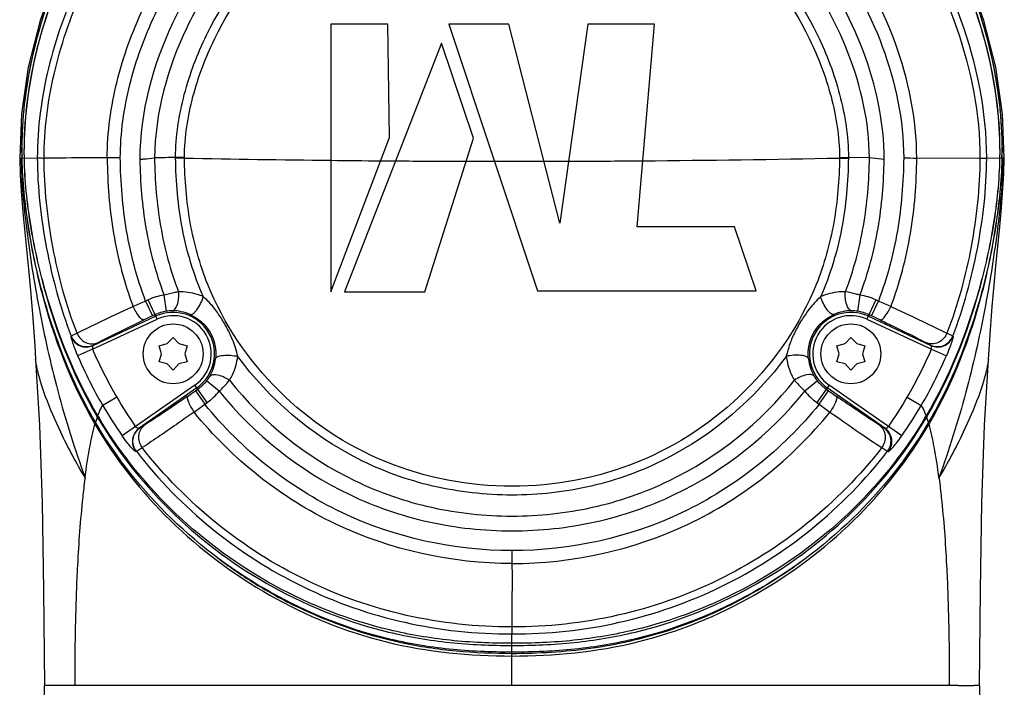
# Model space of a CAD drawing. Header units: millimetres. Extents: x 10 to 584, y 4 to 410.
# Tile 21 of 50: x 100 to 118, y 345 to 357. Entities that reach past the tile are written whole.
import ezdxf

# ---------------------------------------------------------------- set-up
doc = ezdxf.new("R2010")
doc.units = ezdxf.units.MM
doc.header["$LTSCALE"] = 32.67
doc.layers.get('0').update_dxf_attribs({"linetype": 'CONTINUOUS'})

msp = doc.modelspace()

# ---------------------------------------------------------------- linework, layer by layer
at = {"color": 7, "linetype": 'Continuous'}
for p, q in [((105.6027, 357.0518), (105.6027, 352.1338)), ((106.6518, 357.0518), (105.6027, 357.0518)), ((106.6843, 354.9685), (106.6518, 357.0518)), ((107.7734, 357.0518), (109.4076, 352.1493)), ((108.8779, 357.0518), (107.7734, 357.0518)), ((109.8157, 353.3951), (108.8779, 357.0518)), ((110.3295, 357.0518), (109.8157, 353.3951)), ((111.5591, 357.0518), (110.3295, 357.0518)), ((111.2415, 353.3277), (111.5591, 357.0518)), ((107.6401, 356.7055), (105.8522, 352.1327)), ((108.226, 354.9564), (107.6401, 356.7055)), ((99.9109, 355.4016), (99.8783, 354.5922)), ((105.6027, 352.1338), (106.6843, 354.9685)), ((107.3308, 352.1327), (108.226, 354.9564)), ((99.8783, 354.5922), (99.917, 354.5922)), ((99.9063, 354.5922), (99.9063, 354.5886)), ((99.917, 354.5922), (99.921, 354.5943)), ((99.9173, 354.5737), (99.9228, 354.5765)), ((99.9217, 354.6096), (99.9214, 354.6263)), ((99.922, 354.5922), (99.9217, 354.6096)), ((99.922, 354.5922), (100.2025, 354.5932)), ((99.9221, 354.5879), (99.922, 354.5922)), ((99.9224, 354.5741), (99.9221, 354.5879)), ((99.9642, 354.5925), (99.964, 354.6102)), ((99.9643, 354.5881), (99.9643, 354.5922)), ((102.7466, 354.5883), (102.7466, 354.6013)), ((102.9096, 354.5908), (102.7466, 354.5883)), ((102.9096, 354.5908), (102.9096, 354.6021)), ((114.9642, 354.6019), (114.9642, 354.5905)), ((114.9642, 354.5905), (115.1272, 354.5884)), ((115.5132, 354.5945), (115.1271, 354.6017)), ((115.1272, 354.5884), (115.1272, 354.6017)), ((115.7852, 354.5667), (115.5132, 354.5945)), ((116.3847, 354.5918), (117.5472, 354.5925)), ((117.6713, 354.5923), (117.9518, 354.5922)), ((117.6713, 354.5851), (117.6713, 354.5923)), ((117.9096, 354.5923), (117.9095, 354.5881)), ((117.9099, 354.6103), (117.9096, 354.5923)), ((117.9565, 354.5737), (117.951, 354.5765)), ((117.9517, 354.5879), (117.9514, 354.5741)), ((117.9518, 354.5922), (117.9517, 354.5879)), ((117.9571, 354.5923), (117.9529, 354.5944)), ((117.9956, 354.5922), (117.9569, 354.5922)), ((117.9675, 354.5922), (117.9675, 354.5881)), ((106.5212, 354.541), (106.793, 354.539)), ((109.5241, 354.5321), (109.9756, 354.5333)), ((113.03, 353.3277), (111.2415, 353.3277)), ((113.4278, 352.1493), (113.03, 353.3277)), ((102.5804, 351.7756), (102.5345, 352.072)), ((105.8522, 352.1327), (107.3308, 352.1327)), ((109.4076, 352.1493), (113.4278, 352.1493)), ((115.3393, 352.072), (115.2935, 351.7756)), ((102.2398, 351.9824), (102.1947, 351.9614)), ((102.1947, 351.9614), (102.3214, 351.6896)), ((102.405, 351.6281), (102.2398, 351.9824)), ((115.634, 351.9824), (115.4688, 351.6281)), ((115.5524, 351.6896), (115.6791, 351.9614)), ((115.6791, 351.9614), (115.634, 351.9824)), ((101.2282, 351.1454), (102.3797, 351.6824)), ((102.3665, 351.7106), (102.3214, 351.6896)), ((115.4941, 351.6824), (116.6457, 351.1454)), ((115.5524, 351.6896), (115.5073, 351.7106)), ((101.219, 351.075), (102.405, 351.6281)), ((115.4688, 351.6281), (116.6548, 351.075)), ((100.8273, 351.3159), (100.822, 351.3094)), ((117.0518, 351.3094), (117.0465, 351.3159)), ((101.2282, 351.1454), (101.2336, 351.1518)), ((102.4417, 351.1422), (102.5936, 351.1791)), ((102.4857, 350.9922), (102.4417, 351.1422)), ((102.5936, 351.1791), (102.7015, 351.2922)), ((102.7015, 351.2922), (102.8094, 351.1791)), ((102.8094, 351.1791), (102.9613, 351.1422)), ((102.9613, 351.1422), (102.9173, 350.9922)), ((114.9125, 351.1422), (115.0644, 351.1791)), ((114.9565, 350.9922), (114.9125, 351.1422)), ((115.0644, 351.1791), (115.1723, 351.2922)), ((115.1723, 351.2922), (115.2802, 351.1791)), ((115.2802, 351.1791), (115.4321, 351.1422)), ((115.4321, 351.1422), (115.3881, 350.9922)), ((116.6402, 351.1518), (116.6457, 351.1454)), ((101.219, 351.075), (100.9443, 350.9558)), ((102.4417, 350.8422), (102.4857, 350.9922)), ((102.9173, 350.9922), (102.9613, 350.8422)), ((114.9125, 350.8422), (114.9565, 350.9922)), ((115.3881, 350.9922), (115.4321, 350.8422)), ((116.6548, 351.075), (116.9295, 350.9558)), ((102.5936, 350.8053), (102.4417, 350.8422)), ((102.7015, 350.6922), (102.5936, 350.8053)), ((102.8094, 350.8053), (102.7015, 350.6922)), ((102.9613, 350.8422), (102.8094, 350.8053)), ((115.0644, 350.8053), (114.9125, 350.8422)), ((115.1723, 350.6922), (115.0644, 350.8053)), ((115.2802, 350.8053), (115.1723, 350.6922)), ((115.4321, 350.8422), (115.2802, 350.8053)), ((103.1039, 350.4176), (101.7657, 349.4819)), ((103.3282, 350.0972), (103.1039, 350.4176)), ((103.5515, 350.3058), (103.3182, 350.4942)), ((114.5556, 350.4942), (114.3223, 350.3058)), ((114.7699, 350.4176), (114.5456, 350.0972)), ((116.1081, 349.4819), (114.7699, 350.4176)), ((103.1383, 350.3684), (102.0782, 349.6261)), ((103.1122, 350.3121), (103.1562, 350.3429)), ((103.1122, 350.3121), (103.2842, 350.0665)), ((114.5896, 350.0665), (114.7616, 350.3121)), ((114.7176, 350.3429), (114.7616, 350.3121)), ((115.7957, 349.6261), (114.7355, 350.3684)), ((101.6654, 350.1934), (101.4073, 350.0425)), ((103.2842, 350.0665), (103.3282, 350.0972)), ((114.5456, 350.0972), (114.5896, 350.0665)), ((116.2084, 350.1934), (116.4665, 350.0424)), ((101.2959, 349.8461), (101.3052, 349.8304)), ((101.3179, 349.848), (101.3139, 349.8549)), ((101.3215, 349.842), (101.3179, 349.848)), ((116.5559, 349.848), (116.5523, 349.842)), ((116.56, 349.8549), (116.5559, 349.848)), ((116.5687, 349.8304), (116.5779, 349.8461)), ((101.2423, 349.7336), (101.2505, 349.7194)), ((101.2639, 349.6964), (101.2843, 349.7159)), ((101.2666, 349.6917), (101.2639, 349.6964)), ((101.2666, 349.6917), (101.2872, 349.7113)), ((101.274, 349.7321), (101.2685, 349.7415)), ((101.2849, 349.7135), (101.274, 349.7321)), ((101.2892, 349.7062), (101.2849, 349.7135)), ((101.3225, 349.8419), (101.3052, 349.8304)), ((116.5513, 349.8419), (116.5687, 349.8304)), ((116.5889, 349.7136), (116.5846, 349.7062)), ((116.6072, 349.6917), (116.5866, 349.7112)), ((116.5998, 349.7321), (116.5889, 349.7136)), ((116.61, 349.6964), (116.5895, 349.7158)), ((116.61, 349.6964), (116.6072, 349.6917)), ((116.6233, 349.7193), (116.6315, 349.7336)), ((101.08, 348.7141), (101.0772, 348.693)), ((116.7938, 348.7141), (116.7966, 348.693)), ((108.9369, 347.3748), (108.9369, 347.136)), ((108.9369, 344.8922), (108.9369, 345.8421)), ((100.3369, 344.6522), (100.3369, 344.8922)), ((100.4364, 344.8922), (100.3369, 344.8922)), ((117.1547, 344.892), (100.7191, 344.892)), ((117.5369, 344.8922), (117.4375, 344.8922)), ((117.5369, 344.8922), (117.5369, 344.6522))]:
    msp.add_line(p, q, dxfattribs=at)
for points in [[(105.9968, 363.0443), (104.9442, 362.6037), (103.9379, 362.027), (103.0186, 361.3328), (102.2166, 360.5526), (101.545, 359.7211), (101.0001, 358.8614), (100.5734, 357.991), (100.2555, 357.1226), (100.0367, 356.2606), (99.9109, 355.4016)], [(117.9956, 354.5922), (117.9629, 355.4016), (117.8372, 356.2606), (117.6184, 357.1226), (117.3004, 357.991), (116.8737, 358.8614), (116.3288, 359.7211), (115.6573, 360.5526), (114.8553, 361.3328), (113.936, 362.027), (112.9296, 362.6037)], [(99.8783, 354.5922), (99.8887, 354.2737), (99.9132, 353.8958), (99.9449, 353.5278), (100.0456, 352.4855)], [(117.8402, 352.6125), (117.9042, 353.2671), (117.9356, 353.6), (117.9647, 353.9489), (117.9865, 354.3017), (117.9956, 354.5922)], [(117.7019, 350.8863), (117.7404, 351.4317), (117.774, 351.8646), (117.8073, 352.257), (117.8402, 352.6125)], [(100.0456, 352.4855), (100.0812, 352.0885), (100.1176, 351.641), (100.154, 351.1468), (100.1719, 350.8863)], [(100.1721, 350.8856), (100.2423, 349.6832), (100.2914, 348.2555), (100.3184, 346.6482), (100.3369, 344.8922)], [(117.5369, 344.8922), (117.5554, 346.6482), (117.5824, 348.2555), (117.6315, 349.6832), (117.7018, 350.8856)]]:
    msp.add_lwpolyline(points, dxfattribs=at)
for centre in [(102.7015, 350.9922), (115.1723, 350.9922)]:
    msp.add_circle(centre, 0.55, dxfattribs=at)
for centre, radius, start, end in [((107.0543, 354.731), 7.1387, 180.70222, 181.11362), ((104.6547, 354.6839), 4.7387, 181.10868, 181.25767), ((101.238, 354.6096), 1.3211, 181.28928, 181.55716), ((104.2201, 354.7034), 4.2994, 180.80176, 181.02837), ((104.2447, 253.3997), 101.2127, 90.848039, 91.066727), ((108.938, 661.4842), 306.9527, 268.874661, 269.377413), ((108.9361, 661.5851), 307.0536, 270.449507, 271.124909), ((110.9461, 354.7361), 7.0072, 358.82346, 359.24078), ((114.6159, 354.6522), 3.3415, 358.65508, 358.97242), ((110.8195, 354.731), 7.1387, 358.88638, 359.29782), ((108.9429, 660.1835), 305.6521, 269.373844, 269.546019), ((108.9384, 659.522), 304.9906, 269.596954, 269.840925), ((108.9369, 658.9503), 304.4189, 269.939131, 270.110521), ((108.9349, 659.581), 305.0496, 270.195472, 270.452684), ((102.7015, 350.9922), 1.0926, 98.79228, 115), ((115.1723, 350.9922), 1.0926, 65, 81.20717), ((119.1595, 313.3109), 42.2098, 113.69806, 114.03472), ((98.737, 313.3617), 42.1541, 65.9651, 66.30249), ((113.3379, 328.0615), 26.0701, 114.99707, 115.37922), ((102.7015, 350.9922), 0.7927, 98.79339, 115), ((102.7015, 350.9922), 0.7615, 305, 115), ((102.7015, 350.9922), 0.7016, 305, 115), ((102.6876, 351.0828), 0.701, 90.39753, 98.80371), ((102.6879, 350.986), 0.7979, 65.93052, 90.36868), ((115.1723, 350.9922), 0.7615, 65, 235), ((115.1723, 350.9922), 0.7016, 65, 235), ((115.1859, 350.986), 0.7979, 89.63105, 114.06867), ((115.1862, 351.0831), 0.7007, 81.19473, 89.6045), ((115.1723, 350.9922), 0.7927, 65, 81.20662), ((104.5367, 328.0632), 26.0682, 64.62045, 65.00294), ((101.102, 351.4179), 0.3003, 201.18681, 294.85354), ((101.1074, 351.4243), 0.3003, 201.1331, 294.85628), ((116.7665, 351.4243), 0.3003, 245.13606, 338.86328), ((116.7719, 351.4179), 0.3003, 245.14757, 338.81016), ((108.7964, 354.3621), 8.5591, 203.45151, 210.31041), ((108.8089, 354.3651), 8.2724, 203.4358, 210.2843), ((109.0692, 354.3629), 8.2675, 329.71361, 336.56616), ((109.0817, 354.3599), 8.5543, 329.68753, 336.55037), ((102.6886, 350.9839), 0.7986, 329.51709, 354.00799), ((115.1852, 350.9838), 0.7986, 185.99181, 210.48292), ((102.773, 350.9347), 0.7009, 321.06471, 329.48105), ((115.1011, 350.9349), 0.7013, 210.52133, 218.93365), ((102.7015, 350.9922), 0.7927, 305, 321.07629), ((115.1723, 350.9922), 0.7927, 218.92371, 235), ((88.1628, 371.6599), 26.0617, 304.62536, 305.00283), ((102.7015, 350.9922), 1.0926, 305, 321.07591), ((115.1723, 350.9922), 1.0926, 218.92389, 235), ((129.7112, 371.6601), 26.062, 234.99717, 235.37474), ((108.7604, 354.3485), 8.5211, 210.35334, 214.82836), ((108.7683, 354.3483), 8.2288, 210.32594, 214.79739), ((77.6222, 385.1569), 43.4728, 305.85558, 306.17845), ((140.2608, 385.1695), 43.4883, 233.82167, 234.14451), ((109.0864, 354.3605), 8.2515, 325.20868, 329.66784), ((109.0944, 354.3606), 8.5437, 325.17749, 329.64062), ((109.1064, 354.2576), 9.0725, 210.01464, 210.18236), ((102.9781, 350.7421), 1.9809, 210.18191, 210.3402), ((103.6121, 349.0453), 2.4369, 161.97979, 163.63154), ((103.1888, 349.1821), 1.9921, 161.0099, 161.95507), ((108.1863, 353.8738), 7.9812, 210.43906, 210.91329), ((108.1865, 353.9134), 7.9815, 210.67024, 211.30602), ((109.6873, 353.9134), 7.9815, 328.69398, 329.32972), ((109.6875, 353.8738), 7.9812, 329.08672, 329.56095), ((114.681, 349.1819), 1.9959, 18.01492, 18.95868), ((114.2483, 349.0424), 2.4506, 16.34663, 17.98988), ((111.763, 352.5808), 5.6134, 329.50315, 329.67066), ((108.767, 354.2579), 9.0729, 329.81768, 329.98514), ((102.2975, 348.9364), 0.7239, 106.76546, 107.60909), ((115.5764, 348.9367), 0.7236, 72.39032, 73.23662), ((102.239, 348.3557), 0.8718, 104.22155, 104.98584), ((115.6348, 348.3557), 0.8717, 75.01407, 75.77871), ((108.8997, 354.3516), 8.9164, 232.83309, 238.00279), ((108.8822, 354.3237), 8.8835, 238.00299, 240.67417), ((108.8431, 354.2536), 8.8032, 240.67283, 243.81187)]:
    msp.add_arc(centre, radius, start, end, dxfattribs=at)
for points, knots in [([(99.9212, 354.6433), (99.9137, 355.2033), (100.0314, 356.3227), (100.5276, 357.9281), (101.3102, 359.421), (102.369, 360.7644), (103.696, 361.9133), (105.2719, 362.8083), (107.0448, 363.3907), (108.3028, 363.5352), (108.9369, 363.5352)], [0, 0, 0, 0, 0.119928, 0.238781, 0.3578981, 0.4787849, 0.6029096, 0.7313804, 0.8642257, 1, 1, 1, 1]), ([(108.9369, 363.4548), (108.3287, 363.4548), (107.1161, 363.3224), (105.3887, 362.7767), (103.8254, 361.9161), (102.4835, 360.7859), (101.3964, 359.4404), (100.5844, 357.9293), (100.0687, 356.2984), (99.9481, 355.1598), (99.958, 354.5922)], [0, 0, 0, 0, 0.1306749, 0.2599063, 0.3868981, 0.5115853, 0.6344992, 0.7563976, 0.8780219, 1, 1, 1, 1]), ([(99.964, 354.6102), (99.9555, 355.1767), (100.0783, 356.3127), (100.5961, 357.9393), (101.4088, 359.4463), (102.4953, 360.7881), (103.8356, 361.9149), (105.3963, 362.7727), (107.1202, 363.3165), (108.3302, 363.4483), (108.937, 363.4483)], [0, 0, 0, 0, 0.1219739, 0.2436048, 0.3655176, 0.4884479, 0.6131472, 0.7401397, 0.8693555, 1, 1, 1, 1]), ([(108.9369, 363.5352), (109.5711, 363.5352), (110.829, 363.3907), (112.6019, 362.8083), (114.1778, 361.9133), (115.5048, 360.7644), (116.5637, 359.421), (117.3462, 357.9281), (117.8424, 356.3227), (117.9601, 355.2033), (117.9527, 354.6433)], [0, 0, 0, 0, 0.1357744, 0.2686197, 0.3970906, 0.5212154, 0.6421023, 0.7612195, 0.8800721, 1, 1, 1, 1]), ([(117.9158, 354.5922), (117.9257, 355.1598), (117.8052, 356.2984), (117.2894, 357.9292), (116.4774, 359.4403), (115.3903, 360.7859), (114.0485, 361.9161), (112.4851, 362.7767), (110.7578, 363.3224), (109.5451, 363.4548), (108.9369, 363.4548)], [0, 0, 0, 0, 0.1219778, 0.2436014, 0.365499, 0.4884124, 0.6131, 0.7400929, 0.8693253, 1, 1, 1, 1]), ([(108.937, 363.4483), (109.5438, 363.4482), (110.7538, 363.3164), (112.4776, 362.7727), (114.0383, 361.9148), (115.3785, 360.788), (116.465, 359.4463), (117.2777, 357.9394), (117.7955, 356.3128), (117.9184, 355.1768), (117.9099, 354.6103)], [0, 0, 0, 0, 0.1306447, 0.2598593, 0.3868507, 0.5115495, 0.6344803, 0.756394, 0.8780259, 1, 1, 1, 1]), ([(108.937, 362.9697), (107.8304, 362.9697), (106.145, 362.642), (104.1712, 361.6078), (102.8595, 360.5611), (101.7649, 359.2913), (100.9157, 357.844), (100.3526, 356.263), (100.203, 355.1481), (100.2025, 354.5924)], [0, 0, 0, 0, 0.249095, 0.3742545, 0.4993849, 0.6243955, 0.7495744, 0.8749356, 1, 1, 1, 1]), ([(100.3267, 354.5917), (100.3272, 355.11), (100.4626, 356.1658), (100.9857, 357.6914), (101.8038, 359.129), (102.8854, 360.4119), (104.1928, 361.4736), (105.6751, 362.2593), (107.2757, 362.7373), (108.3837, 362.8454), (108.9369, 362.8461)], [0, 0, 0, 0, 0.118255, 0.2404427, 0.3659235, 0.493486, 0.6211551, 0.7478269, 0.8737831, 1, 1, 1, 1]), ([(117.6713, 354.5923), (117.6704, 355.4491), (117.3212, 357.1679), (116.0795, 359.449), (114.2601, 361.3054), (112.7351, 362.1421), (111.9324, 362.437)], [0, 0, 0, 0, 0.2503624, 0.5005065, 0.750126, 1, 1, 1, 1]), ([(111.9015, 362.3162), (112.7041, 362.0199), (114.2331, 361.1709), (116.0335, 359.3003), (117.2222, 357.0534), (117.5462, 355.3987), (117.5471, 354.5925)], [0, 0, 0, 0, 0.2540529, 0.5101164, 0.7605764, 1, 1, 1, 1]), ([(101.4892, 354.5927), (101.4895, 355.0647), (101.6216, 356.0109), (102.2669, 357.7912), (103.6765, 359.7443), (105.6962, 361.0675), (107.5175, 361.5945), (108.4644, 361.6804), (108.9369, 361.6859)], [0, 0, 0, 0, 0.1251913, 0.2504336, 0.4999403, 0.7493615, 0.8746572, 1, 1, 1, 1]), ([(101.7294, 354.5935), (101.7308, 355.0481), (101.8614, 355.9605), (102.4891, 357.6774), (103.5881, 359.1914), (105.0208, 360.3304), (106.242, 360.9694), (107.5649, 361.356), (108.48, 361.4392), (108.9369, 361.444)], [0, 0, 0, 0, 0.1246703, 0.2497601, 0.4992237, 0.6244308, 0.7495636, 0.8746902, 1, 1, 1, 1]), ([(108.9369, 361.0854), (108.5033, 361.082), (107.6341, 361.0011), (106.3767, 360.6356), (105.2158, 360.0283), (104.1917, 359.2138), (103.3317, 358.2263), (102.4432, 356.7373), (102.0892, 355.4312), (102.0885, 354.5674)], [0, 0, 0, 0, 0.1250709, 0.2502498, 0.375428, 0.5005643, 0.6256816, 0.7508027, 1, 1, 1, 1]), ([(116.3847, 354.5918), (116.3842, 355.312), (116.0834, 356.7574), (115.0363, 358.6772), (113.5057, 360.2449), (112.2256, 360.9619), (111.5504, 361.215)], [0, 0, 0, 0, 0.2497577, 0.4998312, 0.7499384, 1, 1, 1, 1]), ([(111.4388, 360.9956), (112.0938, 360.7521), (113.3366, 360.0602), (114.8236, 358.5436), (115.8447, 356.688), (116.1422, 355.2898), (116.1445, 354.5935)], [0, 0, 0, 0, 0.250119, 0.5004937, 0.7507701, 1, 1, 1, 1]), ([(108.9364, 360.8134), (108.5203, 360.81), (107.6877, 360.7326), (106.4835, 360.3833), (105.3719, 359.8032), (104.3896, 359.0244), (103.563, 358.0792), (102.7109, 356.6593), (102.366, 355.4163), (102.3606, 354.5948)], [0, 0, 0, 0, 0.1254893, 0.2506565, 0.3758619, 0.5012375, 0.6267243, 0.7522037, 1, 1, 1, 1]), ([(115.7852, 354.5667), (115.7854, 355.2453), (115.4923, 356.6054), (114.4841, 358.3984), (113.0215, 359.8495), (111.8012, 360.4942), (111.1603, 360.7149)], [0, 0, 0, 0, 0.250226, 0.5001387, 0.7500359, 1, 1, 1, 1]), ([(102.7467, 354.6013), (102.7488, 354.9903), (102.8684, 355.7698), (103.422, 357.2298), (104.5968, 358.831), (106.5902, 360.1343), (108.1601, 360.4219), (108.9358, 360.4275)], [0, 0, 0, 0, 0.1252719, 0.2506746, 0.5005432, 0.75026, 1, 1, 1, 1]), ([(108.9358, 360.4275), (109.3253, 360.424), (110.106, 360.3521), (111.6081, 359.9187), (113.2771, 358.8326), (114.4509, 357.231), (115.0051, 355.7708), (115.1252, 354.991), (115.1271, 354.6017)], [0, 0, 0, 0, 0.1252661, 0.2504977, 0.4999316, 0.7495485, 0.8748317, 1, 1, 1, 1]), ([(115.5132, 354.5945), (115.5095, 355.248), (115.2142, 356.562), (114.2213, 358.2914), (112.7824, 359.6853), (111.586, 360.2925), (110.9601, 360.4951)], [0, 0, 0, 0, 0.2484851, 0.4991194, 0.7498167, 1, 1, 1, 1]), ([(102.9098, 354.6021), (102.9119, 354.9793), (103.0294, 355.736), (103.5695, 357.1546), (104.7118, 358.7122), (106.3351, 359.7703), (107.7971, 360.1904), (108.5567, 360.2607), (108.9359, 360.2636)], [0, 0, 0, 0, 0.1247185, 0.2499795, 0.4997967, 0.7493495, 0.8746149, 1, 1, 1, 1]), ([(108.9359, 360.2636), (109.3152, 360.2594), (110.0752, 360.1916), (111.5375, 359.7702), (113.1615, 358.713), (114.3042, 357.155), (114.8443, 355.7361), (114.9622, 354.9792), (114.964, 354.6019)], [0, 0, 0, 0, 0.1254184, 0.2506729, 0.500221, 0.7500324, 0.8752896, 1, 1, 1, 1]), ([(117.9577, 354.6435), (117.961, 354.916), (117.9127, 355.9949), (117.6428, 357.0596), (117.3444, 357.8085)], [0, 0, 0, 0, 0.2526249, 1, 1, 1, 1]), ([(100.3173, 357.2172), (100.2513, 357.0106), (100.0166, 356.1725), (99.9081, 355.2968), (99.9162, 354.6435)], [0, 0, 0, 0, 0.2492623, 1, 1, 1, 1]), ([(99.9063, 354.5886), (99.91, 354.1428), (99.9986, 353.2179), (100.2269, 351.7912), (100.5667, 350.2691), (100.8916, 349.2404), (101.08, 348.7141)], [0, 0, 0, 0, 0.2225103, 0.4623842, 0.7210575, 1, 1, 1, 1]), ([(99.9174, 354.5737), (99.9267, 354.1626), (100.0115, 353.3346), (100.3487, 351.683), (100.8154, 350.4758), (101.2423, 349.7336)], [0, 0, 0, 0, 0.2439944, 0.4920144, 1, 1, 1, 1]), ([(101.2657, 349.7462), (101.0471, 350.1191), (100.6747, 350.8953), (100.2739, 352.1084), (100.0173, 353.3371), (99.9319, 354.1636), (99.9224, 354.5741)], [0, 0, 0, 0, 0.2564758, 0.5086056, 0.7563785, 1, 1, 1, 1]), ([(99.958, 354.5922), (99.9652, 354.1826), (100.05, 353.3608), (100.4078, 351.7425), (100.8751, 350.5665), (101.2959, 349.8461)], [0, 0, 0, 0, 0.2472508, 0.4964341, 1, 1, 1, 1]), ([(101.3139, 349.8549), (100.8905, 350.5722), (100.4196, 351.7445), (100.0574, 353.3589), (99.9718, 354.1792), (99.9643, 354.5881)], [0, 0, 0, 0, 0.5035616, 0.7527472, 1, 1, 1, 1]), ([(100.2025, 354.5932), (100.2023, 354.3153), (100.2378, 353.7567), (100.4027, 352.6518), (100.6269, 351.8373), (100.8273, 351.316)], [0, 0, 0, 0, 0.2488015, 0.4999559, 1, 1, 1, 1]), ([(100.2025, 354.5932), (100.2069, 354.5932), (100.2484, 354.5926), (100.2899, 354.5919), (100.327, 354.5917)], [0, 0, 0, 0, 0.1051121, 1, 1, 1, 1]), ([(101.4892, 354.5927), (101.3702, 354.5928), (100.9827, 354.5929), (100.5952, 354.5918), (100.3267, 354.5917)], [0, 0, 0, 0, 0.3070339, 1, 1, 1, 1]), ([(100.9332, 351.3708), (100.7354, 351.8835), (100.5183, 352.6838), (100.36, 353.7698), (100.327, 354.3177), (100.3267, 354.5917)], [0, 0, 0, 0, 0.5008811, 0.7502355, 1, 1, 1, 1]), ([(101.4892, 354.5927), (101.4938, 354.1286), (101.5621, 353.1988), (101.8025, 352.2946), (101.9678, 351.861)], [0, 0, 0, 0, 0.5000726, 1, 1, 1, 1]), ([(102.1947, 351.9614), (102.0371, 352.3793), (101.8056, 353.2501), (101.7354, 354.1457), (101.7294, 354.5935)], [0, 0, 0, 0, 0.4992759, 1, 1, 1, 1]), ([(102.0885, 354.5674), (102.112, 354.5698), (102.2026, 354.5788), (102.2932, 354.5877), (102.3603, 354.5948)], [0, 0, 0, 0, 0.2587865, 1, 1, 1, 1]), ([(102.0885, 354.5674), (102.0947, 354.1439), (102.1644, 353.2949), (102.3835, 352.4688), (102.5345, 352.0719)], [0, 0, 0, 0, 0.4994036, 1, 1, 1, 1]), ([(102.3601, 354.5948), (102.3652, 354.1749), (102.4326, 353.3367), (102.6516, 352.5219), (102.8024, 352.1328)], [0, 0, 0, 0, 0.5015452, 1, 1, 1, 1]), ([(102.9096, 354.6021), (102.8956, 354.602), (102.8413, 354.6016), (102.7869, 354.6011), (102.7466, 354.6013)], [0, 0, 0, 0, 0.2576185, 1, 1, 1, 1]), ([(103.2563, 352.045), (103.0817, 352.4436), (102.827, 353.2838), (102.7536, 354.1545), (102.7466, 354.5883)], [0, 0, 0, 0, 0.5007652, 1, 1, 1, 1]), ([(114.9642, 354.5907), (114.9579, 354.1946), (114.8948, 353.402), (114.4698, 351.8723), (113.3278, 350.1977), (111.3153, 348.8547), (108.9369, 348.4109), (106.5584, 348.8548), (104.546, 350.1978), (103.404, 351.8724), (102.979, 353.4021), (102.9159, 354.1946), (102.9096, 354.5907)], [0, 0, 0, 0, 0.0628763, 0.125545, 0.2502786, 0.3751385, 0.4999985, 0.6248598, 0.7497217, 0.8744547, 0.937123, 1, 1, 1, 1]), ([(115.1271, 354.5884), (115.1203, 354.1546), (115.0468, 353.2839), (114.7922, 352.4436), (114.6175, 352.045)], [0, 0, 0, 0, 0.4992377, 1, 1, 1, 1]), ([(114.9642, 354.6019), (114.9782, 354.602), (115.0325, 354.602), (115.0869, 354.6021), (115.1272, 354.6017)], [0, 0, 0, 0, 0.2576194, 1, 1, 1, 1]), ([(115.0714, 352.1328), (115.2222, 352.5218), (115.4412, 353.3365), (115.5086, 354.1747), (115.5136, 354.5945)], [0, 0, 0, 0, 0.4984029, 1, 1, 1, 1]), ([(115.3393, 352.072), (115.4902, 352.4687), (115.7093, 353.2944), (115.7791, 354.1432), (115.7852, 354.5667)], [0, 0, 0, 0, 0.5005351, 1, 1, 1, 1]), ([(116.1445, 354.5935), (116.1384, 354.1457), (116.0683, 353.2501), (115.8367, 352.3793), (115.6791, 351.9614)], [0, 0, 0, 0, 0.5007253, 1, 1, 1, 1]), ([(115.9061, 351.861), (116.0713, 352.2944), (116.3115, 353.1983), (116.3799, 354.1278), (116.3847, 354.5918)], [0, 0, 0, 0, 0.4999174, 1, 1, 1, 1]), ([(117.9095, 354.5881), (117.902, 354.1792), (117.8164, 353.3589), (117.4542, 351.7445), (116.9833, 350.5722), (116.56, 349.8549)], [0, 0, 0, 0, 0.2472529, 0.4964385, 1, 1, 1, 1]), ([(116.5779, 349.8461), (116.9988, 350.5665), (117.466, 351.7425), (117.8238, 353.3608), (117.9086, 354.1826), (117.9158, 354.5922)], [0, 0, 0, 0, 0.5035659, 0.7527492, 1, 1, 1, 1]), ([(117.9514, 354.5741), (117.9419, 354.1636), (117.8565, 353.3371), (117.5999, 352.1084), (117.1991, 350.8953), (116.8267, 350.1191), (116.6081, 349.7462)], [0, 0, 0, 0, 0.2436215, 0.4913944, 0.7435242, 1, 1, 1, 1]), ([(116.6315, 349.7336), (117.0584, 350.4758), (117.5251, 351.683), (117.8623, 353.3346), (117.9471, 354.1626), (117.9565, 354.5737)], [0, 0, 0, 0, 0.5079857, 0.7560056, 1, 1, 1, 1]), ([(117.9675, 354.5881), (117.9638, 354.1321), (117.872, 353.1938), (117.6406, 351.7582), (117.3006, 350.2468), (116.979, 349.2315), (116.7938, 348.7141)], [0, 0, 0, 0, 0.2275916, 0.4692035, 0.7257435, 1, 1, 1, 1]), ([(117.5472, 354.5925), (117.5468, 354.3194), (117.5142, 353.7742), (117.3565, 352.6879), (117.1393, 351.8863), (116.9405, 351.3708)], [0, 0, 0, 0, 0.2488622, 0.4965234, 1, 1, 1, 1]), ([(117.0465, 351.316), (117.2463, 351.8354), (117.4697, 352.6473), (117.6354, 353.7494), (117.6713, 354.3071), (117.6713, 354.5851)], [0, 0, 0, 0, 0.4995361, 0.7505346, 1, 1, 1, 1]), ([(117.5472, 354.5924), (117.5764, 354.5913), (117.6177, 354.5894), (117.6593, 354.5875), (117.6713, 354.5851)], [0, 0, 0, 0, 0.7052051, 1, 1, 1, 1]), ([(102.8025, 352.1328), (102.781, 352.1288), (102.6912, 352.1107), (102.602, 352.0896), (102.5345, 352.072)], [0, 0, 0, 0, 0.2380005, 1, 1, 1, 1]), ([(102.6828, 351.7838), (102.7295, 351.7875), (102.7831, 351.8875), (102.8043, 352.0071), (102.8058, 352.0914), (102.8025, 352.1328)], [0, 0, 0, 0, 0.363319, 0.6778595, 1, 1, 1, 1]), ([(103.2569, 352.0443), (103.2206, 352.0601), (103.0748, 352.1132), (102.9179, 352.1343), (102.8025, 352.1328)], [0, 0, 0, 0, 0.2552322, 1, 1, 1, 1]), ([(103.0135, 351.7144), (103.0301, 351.7087), (103.0655, 351.7246), (103.1029, 351.7592), (103.1833, 351.8564), (103.2301, 351.9583), (103.2569, 352.0443)], [0, 0, 0, 0, 0.1233795, 0.2305148, 0.3677611, 1, 1, 1, 1]), ([(103.8905, 350.9457), (103.8775, 350.9974), (103.8514, 351.1012), (103.7881, 351.2781), (103.6934, 351.4714), (103.5694, 351.6791), (103.4282, 351.8756), (103.3146, 351.99), (103.2563, 352.045)], [0, 0, 0, 0, 0.1242734, 0.2494056, 0.4374182, 0.6253344, 0.8132713, 1, 1, 1, 1]), ([(114.6175, 352.045), (114.5793, 352.0078), (114.5025, 351.9332), (114.3811, 351.7899), (114.261, 351.6111), (114.1432, 351.3998), (114.0438, 351.1792), (114.0016, 351.0236), (113.9833, 350.9457)], [0, 0, 0, 0, 0.1242598, 0.2493882, 0.4374011, 0.6253182, 0.8132554, 1, 1, 1, 1]), ([(115.0714, 352.1328), (115.0331, 352.1333), (114.8782, 352.1285), (114.7241, 352.0907), (114.6169, 352.0443)], [0, 0, 0, 0, 0.2466583, 1, 1, 1, 1]), ([(114.8604, 351.7144), (114.8437, 351.7087), (114.8083, 351.7246), (114.771, 351.7593), (114.6905, 351.8564), (114.6437, 351.9583), (114.6169, 352.0443)], [0, 0, 0, 0, 0.1234018, 0.2305556, 0.3678166, 1, 1, 1, 1]), ([(115.191, 351.7838), (115.1429, 351.7876), (115.0898, 351.8905), (115.0694, 352.01), (115.0681, 352.0927), (115.0714, 352.1328)], [0, 0, 0, 0, 0.3745871, 0.6878085, 1, 1, 1, 1]), ([(115.3393, 352.072), (115.3164, 352.078), (115.2276, 352.1005), (115.1381, 352.1202), (115.0714, 352.1328)], [0, 0, 0, 0, 0.2586473, 1, 1, 1, 1]), ([(101.9678, 351.861), (101.8612, 351.812), (101.5147, 351.652), (101.1695, 351.4891), (100.9332, 351.3708)], [0, 0, 0, 0, 0.3076058, 1, 1, 1, 1]), ([(102.164, 351.6156), (102.1528, 351.6117), (102.1154, 351.6312), (102.0479, 351.7104), (101.9983, 351.7961), (101.9678, 351.861)], [0, 0, 0, 0, 0.1101233, 0.334688, 1, 1, 1, 1]), ([(115.7099, 351.6156), (115.7211, 351.6117), (115.7585, 351.6312), (115.826, 351.7104), (115.8757, 351.7961), (115.9061, 351.861)], [0, 0, 0, 0, 0.1101681, 0.3347398, 1, 1, 1, 1]), ([(115.9061, 351.861), (116.0128, 351.8121), (116.359, 351.6518), (116.7045, 351.4896), (116.9405, 351.3708)], [0, 0, 0, 0, 0.307574, 1, 1, 1, 1]), ([(103.0135, 351.7144), (103.1639, 351.6472), (103.4311, 351.413), (103.5001, 351.0644), (103.4828, 350.9005)], [0, 0, 0, 0, 0.4999459, 1, 1, 1, 1]), ([(114.391, 350.9005), (114.3738, 351.0643), (114.4427, 351.4129), (114.7098, 351.6473), (114.8604, 351.7144)], [0, 0, 0, 0, 0.4998852, 1, 1, 1, 1]), ([(101.308, 351.1945), (101.3591, 351.2215), (101.6422, 351.3664), (101.929, 351.5041), (102.164, 351.6156)], [0, 0, 0, 0, 0.181883, 1, 1, 1, 1]), ([(115.7099, 351.6156), (115.7981, 351.5737), (116.0848, 351.4363), (116.371, 351.2975), (116.5657, 351.1946)], [0, 0, 0, 0, 0.3072984, 1, 1, 1, 1]), ([(100.822, 351.3094), (100.8202, 351.3064), (100.8228, 351.2941), (100.8269, 351.2722), (100.8374, 351.2375), (100.858, 351.1733), (100.8933, 351.0776), (100.926, 350.9981), (100.9444, 350.9558)], [0, 0, 0, 0, 0.0276328, 0.0899454, 0.1866226, 0.3126872, 0.6314919, 1, 1, 1, 1]), ([(100.9333, 351.3708), (100.9082, 351.3581), (100.874, 351.3391), (100.8356, 351.3242), (100.8273, 351.316)], [0, 0, 0, 0, 0.7075835, 1, 1, 1, 1]), ([(100.9331, 351.3707), (100.963, 351.2987), (101.0511, 351.2017), (101.2021, 351.1654), (101.2767, 351.1804), (101.308, 351.1945)], [0, 0, 0, 0, 0.5155873, 0.7728887, 1, 1, 1, 1]), ([(116.9404, 351.3709), (116.9104, 351.2987), (116.8222, 351.2017), (116.6713, 351.1656), (116.5969, 351.1806), (116.5657, 351.1946)], [0, 0, 0, 0, 0.5166889, 0.773639, 1, 1, 1, 1]), ([(117.0519, 351.3094), (117.054, 351.3067), (117.0507, 351.2938), (117.0471, 351.2724), (117.0364, 351.2374), (117.0159, 351.1733), (116.9804, 351.0776), (116.9478, 350.9981), (116.9295, 350.9558)], [0, 0, 0, 0, 0.0270974, 0.0901307, 0.1867283, 0.3125383, 0.6316362, 1, 1, 1, 1]), ([(117.0465, 351.316), (117.0381, 351.3241), (116.9999, 351.3391), (116.9655, 351.3581), (116.9404, 351.3709)], [0, 0, 0, 0, 0.2925231, 1, 1, 1, 1]), ([(101.2282, 351.1454), (101.2202, 351.141), (101.2142, 351.1129), (101.2149, 351.0897), (101.219, 351.075)], [0, 0, 0, 0, 0.3743841, 1, 1, 1, 1]), ([(101.2336, 351.1518), (101.239, 351.1583), (101.266, 351.1708), (101.2902, 351.1851), (101.308, 351.1945)], [0, 0, 0, 0, 0.2947056, 1, 1, 1, 1]), ([(116.5657, 351.1946), (116.5836, 351.1852), (116.6077, 351.1708), (116.6348, 351.1583), (116.6402, 351.1518)], [0, 0, 0, 0, 0.704999, 1, 1, 1, 1]), ([(116.6548, 351.075), (116.659, 351.0897), (116.6596, 351.1129), (116.6536, 351.141), (116.6457, 351.1454)], [0, 0, 0, 0, 0.625598, 1, 1, 1, 1]), ([(103.4828, 350.9005), (103.4862, 350.9177), (103.5178, 350.9404), (103.5665, 350.9553), (103.691, 350.9761), (103.8026, 350.9656), (103.8905, 350.9457)], [0, 0, 0, 0, 0.123247, 0.2303996, 0.3676978, 1, 1, 1, 1]), ([(103.739, 350.5067), (103.7587, 350.5396), (103.8324, 350.6765), (103.8771, 350.8294), (103.8905, 350.9457)], [0, 0, 0, 0, 0.2466427, 1, 1, 1, 1]), ([(113.9833, 350.9457), (113.4115, 350.1625), (112.2476, 349.1718), (110.6351, 348.5871), (109.6697, 348.4241), (108.9363, 348.3802), (108.2028, 348.4244), (107.2377, 348.5873), (105.6257, 349.1723), (104.4623, 350.1627), (103.8905, 350.9457)], [0, 0, 0, 0, 0.2490973, 0.3744933, 0.4372743, 0.5000559, 0.5628369, 0.625616, 0.7509438, 1, 1, 1, 1]), ([(114.391, 350.9005), (114.3876, 350.9177), (114.356, 350.9404), (114.3073, 350.9553), (114.1829, 350.9761), (114.0712, 350.9656), (113.9833, 350.9457)], [0, 0, 0, 0, 0.1232489, 0.2304023, 0.3677003, 1, 1, 1, 1]), ([(113.9833, 350.9457), (113.9879, 350.9063), (114.0149, 350.753), (114.0753, 350.6061), (114.1348, 350.5067)], [0, 0, 0, 0, 0.2552394, 1, 1, 1, 1]), ([(101.08, 348.7141), (100.9203, 348.9868), (100.6571, 349.4739), (100.3761, 350.1246), (100.2389, 350.545), (100.1872, 350.7747), (100.1742, 350.8543), (100.1721, 350.8856)], [0, 0, 0, 0, 0.4007611, 0.701272, 0.8980393, 0.9602179, 1, 1, 1, 1]), ([(117.7018, 350.8856), (117.6997, 350.8543), (117.6867, 350.7747), (117.6349, 350.545), (117.4977, 350.1246), (117.2167, 349.4739), (116.9535, 348.9868), (116.7938, 348.7141)], [0, 0, 0, 0, 0.0397823, 0.1019609, 0.2987284, 0.5992392, 1, 1, 1, 1]), ([(103.3768, 350.5788), (103.4043, 350.6185), (103.5201, 350.6127), (103.6338, 350.5702), (103.706, 350.5297), (103.739, 350.5067)], [0, 0, 0, 0, 0.3745027, 0.6878447, 1, 1, 1, 1]), ([(114.497, 350.5788), (114.4704, 350.6173), (114.3568, 350.6134), (114.2426, 350.5715), (114.1689, 350.5304), (114.1348, 350.5067)], [0, 0, 0, 0, 0.3632668, 0.6779271, 1, 1, 1, 1]), ([(103.5515, 350.3058), (103.5683, 350.3226), (103.6325, 350.3879), (103.6946, 350.4554), (103.739, 350.5067)], [0, 0, 0, 0, 0.2586415, 1, 1, 1, 1]), ([(103.739, 350.5067), (104.3527, 349.7344), (105.5602, 348.7645), (107.4437, 348.1159), (108.937, 347.957), (110.4302, 348.116), (112.3137, 348.7645), (113.5211, 349.7345), (114.1348, 350.5067)], [0, 0, 0, 0, 0.2492297, 0.3745085, 0.5000056, 0.6254978, 0.7507767, 1, 1, 1, 1]), ([(114.1348, 350.5067), (114.149, 350.4902), (114.2099, 350.4217), (114.273, 350.3552), (114.3223, 350.3058)], [0, 0, 0, 0, 0.2380099, 1, 1, 1, 1]), ([(102.9713, 350.2141), (102.89, 350.158), (102.6243, 349.976), (102.3574, 349.7953), (102.1684, 349.6762)], [0, 0, 0, 0, 0.3064081, 1, 1, 1, 1]), ([(102.9713, 350.2141), (102.9623, 350.2064), (102.9609, 350.1642), (102.9959, 350.0667), (103.0452, 349.9811), (103.0861, 349.9224)], [0, 0, 0, 0, 0.1098258, 0.3346306, 1, 1, 1, 1]), ([(103.5515, 350.3058), (104.1911, 349.5108), (105.444, 348.5134), (107.3933, 347.847), (108.937, 347.6836), (110.4806, 347.8471), (112.4299, 348.5134), (113.6828, 349.5108), (114.3223, 350.3058)], [0, 0, 0, 0, 0.2492421, 0.3746515, 0.5000027, 0.6253547, 0.7507639, 1, 1, 1, 1]), ([(114.9026, 350.2141), (114.9115, 350.2063), (114.913, 350.1642), (114.878, 350.0667), (114.8287, 349.981), (114.7878, 349.9224)], [0, 0, 0, 0, 0.109839, 0.334645, 1, 1, 1, 1]), ([(115.7054, 349.6762), (115.6556, 349.7076), (115.3852, 349.8828), (115.1192, 350.0645), (114.9026, 350.2141)], [0, 0, 0, 0, 0.1829976, 1, 1, 1, 1]), ([(101.3144, 349.854), (101.3217, 349.8744), (101.3471, 349.9399), (101.3773, 350.0047), (101.4068, 350.0433)], [0, 0, 0, 0, 0.3083296, 1, 1, 1, 1]), ([(108.9369, 347.3748), (107.8666, 347.3748), (105.6954, 347.8475), (103.9567, 349.2339), (103.2842, 350.0665)], [0, 0, 0, 0, 0.5000183, 1, 1, 1, 1]), ([(114.5896, 350.0665), (113.9171, 349.2339), (112.1784, 347.8475), (110.0072, 347.3748), (108.9369, 347.3748)], [0, 0, 0, 0, 0.499983, 1, 1, 1, 1]), ([(116.5594, 349.854), (116.5521, 349.8744), (116.5268, 349.9398), (116.4965, 350.0046), (116.467, 350.0433)], [0, 0, 0, 0, 0.3083889, 1, 1, 1, 1]), ([(103.0861, 349.9224), (102.9895, 349.854), (102.6737, 349.6325), (102.3565, 349.4126), (102.132, 349.2672)], [0, 0, 0, 0, 0.3066903, 1, 1, 1, 1]), ([(108.9369, 347.136), (107.829, 347.1382), (105.5817, 347.6243), (103.782, 349.0605), (103.0861, 349.9224)], [0, 0, 0, 0, 0.5000272, 1, 1, 1, 1]), ([(108.9369, 347.136), (110.0448, 347.1382), (112.2921, 347.6243), (114.0919, 349.0604), (114.7878, 349.9224)], [0, 0, 0, 0, 0.5000237, 1, 1, 1, 1]), ([(114.7878, 349.9224), (114.9715, 349.7924), (115.2878, 349.5716), (115.6068, 349.3543), (115.7419, 349.2672)], [0, 0, 0, 0, 0.583286, 1, 1, 1, 1]), ([(101.08, 348.7141), (101.1049, 348.904), (101.1551, 349.2336), (101.2255, 349.5599), (101.2639, 349.6964)], [0, 0, 0, 0, 0.5744905, 1, 1, 1, 1]), ([(101.2666, 349.6917), (101.6438, 349.047), (102.5946, 347.8474), (104.4371, 346.4668), (106.6035, 345.5861), (108.1618, 345.435), (108.9369, 345.4372)], [0, 0, 0, 0, 0.2444841, 0.4939902, 0.7462883, 1, 1, 1, 1]), ([(108.9369, 345.5074), (108.5507, 345.5081), (107.7778, 345.5402), (106.2563, 345.7947), (104.4584, 346.5148), (102.6198, 347.8789), (101.6681, 349.0671), (101.2892, 349.7062)], [0, 0, 0, 0, 0.127066, 0.2539867, 0.5061493, 0.7555554, 1, 1, 1, 1]), ([(101.3389, 349.7735), (101.7199, 349.1372), (102.67, 347.9578), (104.5033, 346.6123), (106.2876, 345.9135), (107.7915, 345.6625), (108.5553, 345.6304), (108.9369, 345.6304)], [0, 0, 0, 0, 0.2460687, 0.4954327, 0.7469195, 0.873396, 1, 1, 1, 1]), ([(108.9369, 345.6701), (108.5577, 345.6701), (107.7987, 345.703), (106.3046, 345.9532), (104.5293, 346.6408), (102.7012, 347.9697), (101.7502, 349.1362), (101.3671, 349.7661)], [0, 0, 0, 0, 0.1265818, 0.2530394, 0.5045133, 0.7538849, 1, 1, 1, 1]), ([(102.1684, 349.6762), (102.111, 349.6348), (102.0336, 349.4843), (102.0857, 349.3293), (102.132, 349.2673)], [0, 0, 0, 0, 0.4772736, 1, 1, 1, 1]), ([(102.1684, 349.6762), (102.15, 349.6646), (102.124, 349.6486), (102.0974, 349.6325), (102.089, 349.6297)], [0, 0, 0, 0, 0.7094764, 1, 1, 1, 1]), ([(108.9369, 345.6304), (109.3185, 345.6304), (110.0824, 345.6625), (111.5862, 345.9135), (113.3705, 346.6123), (115.2038, 347.9578), (116.1539, 349.1372), (116.5349, 349.7735)], [0, 0, 0, 0, 0.126604, 0.2530805, 0.5045673, 0.7539313, 1, 1, 1, 1]), ([(116.5068, 349.7661), (116.1237, 349.1362), (115.1727, 347.9697), (113.3445, 346.6408), (111.5693, 345.9532), (110.0751, 345.703), (109.3161, 345.6701), (108.9369, 345.6701)], [0, 0, 0, 0, 0.2461151, 0.4954867, 0.7469606, 0.8734182, 1, 1, 1, 1]), ([(116.5846, 349.7062), (116.2057, 349.0671), (115.254, 347.8789), (113.4154, 346.5146), (111.6174, 345.795), (110.096, 345.5401), (109.3231, 345.5081), (108.9369, 345.5074)], [0, 0, 0, 0, 0.2444417, 0.4938522, 0.74602, 0.8729378, 1, 1, 1, 1]), ([(108.9369, 345.4372), (109.712, 345.435), (111.2703, 345.5861), (113.4366, 346.4668), (115.2792, 347.8473), (116.23, 349.047), (116.6072, 349.6917)], [0, 0, 0, 0, 0.253713, 0.5060051, 0.7555074, 1, 1, 1, 1]), ([(115.7418, 349.2673), (115.7881, 349.3292), (115.8403, 349.4842), (115.7629, 349.6347), (115.7055, 349.6762)], [0, 0, 0, 0, 0.5220898, 1, 1, 1, 1]), ([(115.7055, 349.6762), (115.7233, 349.665), (115.7467, 349.6493), (115.7731, 349.6354), (115.7817, 349.6298), (115.7846, 349.6298)], [0, 0, 0, 0, 0.6870365, 0.9054852, 1, 1, 1, 1]), ([(116.7938, 348.7141), (116.769, 348.904), (116.7188, 349.2336), (116.6483, 349.5599), (116.61, 349.6964)], [0, 0, 0, 0, 0.5744938, 1, 1, 1, 1]), ([(102.0782, 349.6261), (102.0141, 349.581), (101.9194, 349.4311), (101.9658, 349.2601), (102.0136, 349.1978)], [0, 0, 0, 0, 0.4993543, 1, 1, 1, 1]), ([(102.0248, 349.2008), (101.9768, 349.2631), (101.93, 349.4343), (102.0248, 349.5845), (102.089, 349.6297)], [0, 0, 0, 0, 0.5005928, 1, 1, 1, 1]), ([(102.0782, 349.6261), (102.0743, 349.6236), (102.0487, 349.6182), (102.0224, 349.6352), (102.011, 349.6523)], [0, 0, 0, 0, 0.181916, 1, 1, 1, 1]), ([(115.8486, 349.201), (115.8967, 349.2632), (115.9435, 349.4344), (115.8488, 349.5846), (115.7846, 349.6298)], [0, 0, 0, 0, 0.500535, 1, 1, 1, 1]), ([(115.8628, 349.6523), (115.8583, 349.6454), (115.8415, 349.6274), (115.81, 349.6171), (115.7957, 349.6261)], [0, 0, 0, 0, 0.3285755, 1, 1, 1, 1]), ([(115.7957, 349.6261), (115.8598, 349.581), (115.9544, 349.431), (115.908, 349.2601), (115.8602, 349.1978)], [0, 0, 0, 0, 0.4995279, 1, 1, 1, 1]), ([(102.0136, 349.1978), (102.0098, 349.197), (101.9982, 349.2046), (101.9801, 349.219), (101.9538, 349.2452), (101.9078, 349.2951), (101.843, 349.3745), (101.7921, 349.444), (101.7657, 349.4819)], [0, 0, 0, 0, 0.0309106, 0.0956481, 0.1930258, 0.318785, 0.6350747, 1, 1, 1, 1]), ([(115.8602, 349.1978), (115.8641, 349.1971), (115.8756, 349.2045), (115.8937, 349.2191), (115.92, 349.2451), (115.966, 349.2952), (116.0308, 349.3744), (116.0817, 349.444), (116.1081, 349.4819)], [0, 0, 0, 0, 0.0310171, 0.0956201, 0.1930347, 0.3187536, 0.6350016, 1, 1, 1, 1]), ([(102.0248, 349.2008), (102.0373, 349.2051), (102.0723, 349.2296), (102.1077, 349.2517), (102.132, 349.2673)], [0, 0, 0, 0, 0.3138569, 1, 1, 1, 1]), ([(102.0248, 349.2008), (102.4306, 348.6775), (103.3666, 347.7223), (105.0541, 346.6441), (106.9449, 345.9804), (108.2749, 345.8421), (108.9369, 345.8421)], [0, 0, 0, 0, 0.2500613, 0.4999016, 0.7499849, 1, 1, 1, 1]), ([(108.9363, 345.9706), (108.2854, 345.9707), (106.9788, 346.111), (105.1203, 346.762), (103.4582, 347.818), (102.5338, 348.7542), (102.132, 349.2672)], [0, 0, 0, 0, 0.249992, 0.4998016, 0.7497291, 1, 1, 1, 1]), ([(115.7419, 349.2672), (115.3403, 348.7547), (114.4168, 347.819), (112.7556, 346.7631), (110.8964, 346.1111), (109.5884, 345.9706), (108.9363, 345.9706)], [0, 0, 0, 0, 0.2500124, 0.499753, 0.7496277, 1, 1, 1, 1]), ([(108.9369, 345.8421), (109.5989, 345.8421), (110.9285, 345.9797), (112.8177, 346.6442), (114.5067, 347.7203), (115.4418, 348.6772), (115.8486, 349.201)], [0, 0, 0, 0, 0.250004, 0.4999129, 0.7495395, 1, 1, 1, 1]), ([(115.742, 349.2672), (115.7663, 349.2517), (115.8015, 349.2299), (115.8361, 349.205), (115.8486, 349.201)], [0, 0, 0, 0, 0.6874502, 1, 1, 1, 1]), ([(101.0772, 348.693), (101.0626, 348.5801), (101.0008, 348.051), (100.9628, 347.5192), (100.941, 347.1009)], [0, 0, 0, 0, 0.2137352, 1, 1, 1, 1]), ([(116.7966, 348.693), (116.8112, 348.5801), (116.873, 348.051), (116.911, 347.5192), (116.9328, 347.1009)], [0, 0, 0, 0, 0.2137352, 1, 1, 1, 1]), ([(108.9369, 347.136), (108.9369, 347.0168), (108.9371, 346.6283), (108.9365, 346.2398), (108.9363, 345.9706)], [0, 0, 0, 0, 0.3069985, 1, 1, 1, 1]), ([(114.3244, 347.2187), (113.9432, 346.9328), (113.1307, 346.4196), (111.8013, 345.8547), (110.3855, 345.5338), (109.4194, 345.4816), (108.9369, 345.4791)], [0, 0, 0, 0, 0.2481819, 0.4979617, 0.7487289, 1, 1, 1, 1]), ([(100.941, 347.1009), (100.9325, 346.937), (100.9002, 346.2011), (100.8899, 345.4643), (100.8899, 344.8918)], [0, 0, 0, 0, 0.2228448, 1, 1, 1, 1]), ([(116.9328, 347.1009), (116.9413, 346.937), (116.9737, 346.2012), (116.9839, 345.4646), (116.9839, 344.8922)], [0, 0, 0, 0, 0.2228471, 1, 1, 1, 1]), ([(108.9369, 345.4791), (108.5937, 345.4809), (107.9068, 345.5071), (106.5509, 345.7089), (105.5704, 346.0529), (104.9581, 346.354)], [0, 0, 0, 0, 0.2507872, 0.5014107, 1, 1, 1, 1]), ([(108.9363, 345.9706), (108.9363, 345.9551), (108.9363, 345.9122), (108.9361, 345.8694), (108.9369, 345.8421)], [0, 0, 0, 0, 0.3627784, 1, 1, 1, 1]), ([(100.7191, 344.892), (100.6899, 344.8928), (100.5957, 344.8946), (100.5012, 344.8971), (100.4364, 344.8922)], [0, 0, 0, 0, 0.3099024, 1, 1, 1, 1]), ([(117.1547, 344.892), (117.1839, 344.8928), (117.2781, 344.8946), (117.3726, 344.8971), (117.4375, 344.8922)], [0, 0, 0, 0, 0.3099024, 1, 1, 1, 1])]:
    msp.add_open_spline(points, degree=3, knots=knots, dxfattribs=at)
for points in [[(101.7294, 354.5935), (101.6493, 354.5934), (101.5692, 354.5936), (101.4892, 354.5927)], [(116.1441, 354.5935), (116.2243, 354.5927), (116.3045, 354.5918), (116.3847, 354.5918)], [(108.0917, 354.5327), (108.2656, 354.5322), (108.4395, 354.5319), (108.6135, 354.5317)]]:
    msp.add_open_spline(points, degree=3, dxfattribs=at)

doc.saveas('drawing.dxf')
